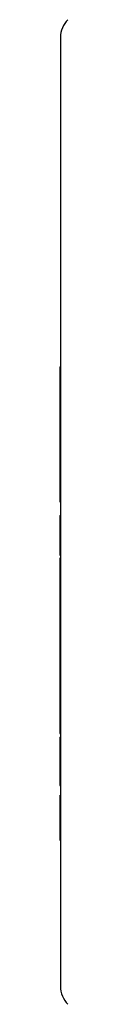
# Model space of a CAD drawing. Header units: millimetres. Extents: x 0 to 287, y 0 to 200.
# Tile 12 of 41: x 30.5727 to 30.5886, y 151.2214 to 153.17. Entities that reach past the tile are written whole.
import ezdxf

# ---------------------------------------------------------------- set-up
doc = ezdxf.new("R2010")
doc.units = ezdxf.units.MM
doc.layers.add('130.666_BW4C_CTM', color=7, linetype='Continuous')
doc.layers.add('Standard', color=7, linetype='Continuous')

# ---------------------------------------------------------------- blocks, each defined once
blk = doc.blocks.new('SE')
at = {"layer": '130.666_BW4C_CTM', "color": 7, "linetype": 'Continuous'}
for p, q in [((30.5737, 153.1348), (30.5737, 151.2569)), ((30.5727, 152.4828), (30.5737, 152.4828)), ((30.5727, 152.4828), (30.5727, 152.4184)), ((30.5727, 152.4184), (30.5737, 152.4184)), ((30.5727, 152.4184), (30.5727, 152.2152)), ((30.5727, 152.1887), (30.5737, 152.1887)), ((30.5727, 152.1887), (30.5727, 152.1859)), ((30.5727, 152.1859), (30.5737, 152.1859)), ((30.5727, 152.1859), (30.5727, 152.1831)), ((30.5727, 152.1831), (30.5737, 152.1831)), ((30.5727, 152.1831), (30.5727, 152.1397)), ((30.5727, 152.1398), (30.5727, 152.1388)), ((30.5727, 152.1397), (30.5727, 152.1377)), ((30.5727, 152.1377), (30.5737, 152.1377)), ((30.5727, 152.1377), (30.5727, 152.1116)), ((30.5727, 152.1116), (30.5737, 152.1116)), ((30.5727, 152.1116), (30.5727, 152.1112)), ((30.5727, 152.1112), (30.5737, 152.1112)), ((30.5727, 152.1112), (30.5727, 152.1104)), ((30.5727, 152.1104), (30.5737, 152.1104)), ((30.5727, 152.1051), (30.5727, 152.0979)), ((30.5727, 152.0979), (30.5737, 152.0979)), ((30.5727, 152.0979), (30.5727, 152.093)), ((30.5727, 152.093), (30.5737, 152.093)), ((30.5727, 152.093), (30.5727, 152.0881)), ((30.5727, 152.0881), (30.5737, 152.0881)), ((30.5727, 152.0881), (30.5727, 152.0282)), ((30.5727, 152.0282), (30.5737, 152.0282)), ((30.5727, 152.0282), (30.5727, 152.0213)), ((30.5727, 152.0213), (30.5737, 152.0213)), ((30.5727, 152.0213), (30.5727, 152.0142)), ((30.5727, 152.0142), (30.5737, 152.0142)), ((30.5727, 152.0142), (30.5727, 151.8353)), ((30.5727, 151.8353), (30.5737, 151.8353)), ((30.5727, 151.8353), (30.5727, 151.8283)), ((30.5727, 151.8283), (30.5737, 151.8283)), ((30.5727, 151.8283), (30.5727, 151.8213)), ((30.5727, 151.8213), (30.5737, 151.8213)), ((30.5727, 151.8213), (30.5727, 151.762)), ((30.5727, 151.762), (30.5737, 151.762)), ((30.5727, 151.762), (30.5727, 151.7572)), ((30.5727, 151.7572), (30.5737, 151.7572)), ((30.5727, 151.75), (30.5737, 151.75)), ((30.5727, 151.75), (30.5727, 151.7488)), ((30.5727, 151.7488), (30.5737, 151.7488)), ((30.5727, 151.7488), (30.5727, 151.7293)), ((30.5727, 151.7293), (30.5737, 151.7293)), ((30.5727, 151.7293), (30.5727, 151.6984)), ((30.5727, 151.6984), (30.5737, 151.6984)), ((30.5727, 151.6984), (30.5727, 151.696)), ((30.5727, 151.696), (30.5737, 151.696)), ((30.5727, 151.696), (30.5727, 151.6937)), ((30.5727, 151.6937), (30.5737, 151.6937)), ((30.5727, 151.6937), (30.5727, 151.6733)), ((30.5727, 151.6733), (30.5737, 151.6733)), ((30.5727, 151.6733), (30.5727, 151.6716)), ((30.5727, 151.6716), (30.5737, 151.6716)), ((30.5727, 151.6716), (30.5727, 151.6699)), ((30.5727, 151.6699), (30.5737, 151.6699)), ((30.5727, 151.6699), (30.5727, 151.6566)), ((30.5727, 151.6566), (30.5737, 151.6566)), ((30.5727, 151.6566), (30.5727, 151.6556)), ((30.5727, 151.6556), (30.5737, 151.6556)), ((30.5727, 151.6556), (30.5727, 151.6547)), ((30.5727, 151.6547), (30.5737, 151.6547)), ((30.5727, 151.6354), (30.5727, 151.5461)), ((30.5727, 151.5461), (30.5737, 151.5461))]:
    blk.add_line(p, q, dxfattribs=at)
for centre, start, end in [((30.6237, 153.1348), 135.3143, 180), ((30.6237, 151.2569), 180, 225.311)]:
    blk.add_arc(centre, 0.05, start, end, dxfattribs=at)

msp = doc.modelspace()

# ---------------------------------------------------------------- block references
at = {"layer": 'Standard'}
msp.add_blockref('SE', (0, 0), dxfattribs=at)

doc.saveas('drawing.dxf')
